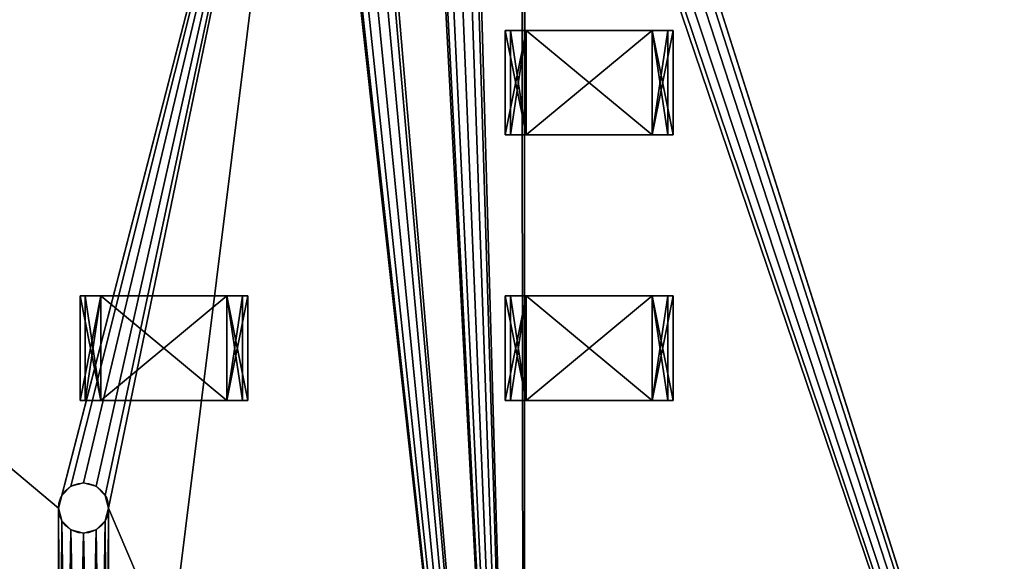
# Model space of a CAD drawing. Extents: x 0 to 185, y 0 to 44.
# Tile 16 of 23: x 161.48 to 173.24, y 23.49 to 29.96. Entities that reach past the tile are written whole.
import ezdxf

# ---------------------------------------------------------------- set-up
doc = ezdxf.new("R2010")
doc.units = 0
doc.header["$MEASUREMENT"] = 0
doc.layers.get('0').update_dxf_attribs({"color": 13, "linetype": 'CONTINUOUS'})

# ---------------------------------------------------------------- blocks, each defined once
blk = doc.blocks.new('R0805')
for p, q in [((-1.00192, 0.624, 0.603), (-0.75144, 0.624, 0.603)), ((-0.75144, 0.624), (-1.00192, 0.624)), ((-1.00192, 0.624), (-1.00192, 0.624, 0.603)), ((-1.00192, -0.624, 0.603), (-1.00192, 0.624, 0.603)), ((-1.00192, -0.624), (-1.00192, 0.624)), ((-0.75144, 0.624, 0.067), (-0.9393, 0.624, 0.067)), ((-0.9393, 0.624, 0.067), (-0.9393, 0.624, 0.536)), ((-0.9393, 0.624, 0.536), (-0.75144, 0.624, 0.536)), ((-0.9393, -0.624, 0.067), (-0.9393, 0.624, 0.067)), ((-0.75144, 0.624, 0.603), (0.75144, 0.624, 0.603)), ((0.75144, 0.624), (-0.75144, 0.624)), ((-0.75144, 0.624), (-0.75144, 0.624, 0.067)), ((-0.75144, 0.624, 0.536), (-0.75144, 0.624, 0.603)), ((-0.75144, -0.624, 0.603), (-0.75144, 0.624, 0.603)), ((-0.75144, -0.624), (-0.75144, 0.624)), ((-0.75144, -0.624, 0.067), (-0.75144, 0.624, 0.067)), ((-0.75144, -0.624, 0.536), (-0.75144, 0.624, 0.536)), ((0.75144, 0.624, 0.536), (0.9393, 0.624, 0.536)), ((0.9393, 0.624, 0.067), (0.75144, 0.624, 0.067)), ((0.75144, -0.624, 0.536), (0.75144, 0.624, 0.536)), ((0.75144, -0.624, 0.067), (0.75144, 0.624, 0.067)), ((0.75144, -0.624), (0.75144, 0.624)), ((1.00192, 0.624), (0.75144, 0.624)), ((0.75144, 0.624, 0.067), (0.75144, 0.624)), ((0.75144, 0.624, 0.603), (0.75144, 0.624, 0.536)), ((0.75144, 0.624, 0.603), (1.00192, 0.624, 0.603)), ((0.75144, -0.624, 0.603), (0.75144, 0.624, 0.603)), ((0.9393, 0.624, 0.536), (0.9393, 0.624, 0.067)), ((0.9393, -0.624, 0.067), (0.9393, 0.624, 0.067)), ((0.9393, -0.624, 0.536), (0.9393, 0.624, 0.536)), ((1.00192, 0.624, 0.603), (1.00192, 0.624)), ((1.00192, -0.624), (1.00192, 0.624)), ((1.00192, -0.624, 0.603), (1.00192, 0.624, 0.603)), ((-1.00192, -0.624), (-1.00192, -0.624, 0.603)), ((-1.00192, -0.624, 0.603), (-0.75144, -0.624, 0.603)), ((-0.75144, -0.624), (-1.00192, -0.624)), ((-0.9393, -0.624, 0.536), (-0.75144, -0.624, 0.536)), ((-0.9393, -0.624, 0.067), (-0.9393, -0.624, 0.536)), ((-0.75144, -0.624, 0.067), (-0.9393, -0.624, 0.067)), ((-0.75144, -0.624, 0.603), (0.75144, -0.624, 0.603)), ((0.75144, -0.624), (-0.75144, -0.624)), ((-0.75144, -0.624, 0.536), (-0.75144, -0.624, 0.603)), ((-0.75144, -0.624), (-0.75144, -0.624, 0.067)), ((1.00192, -0.624), (0.75144, -0.624)), ((0.75144, -0.624, 0.603), (1.00192, -0.624, 0.603)), ((0.75144, -0.624, 0.067), (0.75144, -0.624)), ((0.9393, -0.624, 0.067), (0.75144, -0.624, 0.067)), ((0.75144, -0.624, 0.536), (0.9393, -0.624, 0.536)), ((0.75144, -0.624, 0.603), (0.75144, -0.624, 0.536)), ((0.9393, -0.624, 0.536), (0.9393, -0.624, 0.067)), ((1.00192, -0.624, 0.603), (1.00192, -0.624))]:
    blk.add_line(p, q)
at = {"color": 9}
blk.add_line((-0.9393, -0.624, 0.536), (-0.9393, 0.624, 0.536), dxfattribs=at)
mesh = blk.add_polyface(dxfattribs=at)
corners = [(-1.00192, 0.624), (-0.9393, 0.624, 0.067), (-0.75144, 0.624), (-1.00192, 0.624, 0.603), (-0.9393, 0.624, 0.536), (-0.75144, 0.624, 0.536), (-0.75144, 0.624, 0.603), (-0.75144, 0.624, 0.067)]
mesh.append_faces([[corners[k] for k in face] for face in [(5, 3, 6)]], dxfattribs={"vtx0": -1, "color": 9})
mesh.append_faces([[corners[k] for k in face] for face in [(0, 1, 2), (1, 3, 4), (4, 3, 5)]], dxfattribs={"vtx0": -1, "vtx1": -1, "color": 9})
mesh.append_faces([[corners[k] for k in face] for face in [(1, 0, 3)]], dxfattribs={"vtx0": -1, "vtx2": -1, "color": 9})
mesh.append_faces([[corners[k] for k in face] for face in [(7, 2, 1)]], dxfattribs={"vtx1": -1, "color": 9})
mesh = blk.add_polyface(dxfattribs=at)
corners = [(-0.75144, -0.624, 0.603), (-1.00192, 0.624, 0.603), (-1.00192, -0.624, 0.603), (-0.75144, 0.624, 0.603)]
mesh.append_faces([[corners[k] for k in face] for face in [(0, 1, 2), (1, 0, 3)]], dxfattribs={"vtx0": -1, "color": 9})
mesh = blk.add_polyface(dxfattribs=at)
corners = [(-0.75144, 0.624), (-1.00192, -0.624), (-1.00192, 0.624), (-0.75144, -0.624)]
mesh.append_faces([[corners[k] for k in face] for face in [(0, 1, 2), (1, 0, 3)]], dxfattribs={"vtx0": -1, "color": 9})
at = {"color": 254}
mesh = blk.add_polyface(dxfattribs=at)
corners = [(-1.00192, 0.624, 0.603), (-1.00192, -0.624), (-1.00192, -0.624, 0.603), (-1.00192, 0.624)]
mesh.append_faces([[corners[k] for k in face] for face in [(0, 1, 2), (1, 0, 3)]], dxfattribs={"vtx0": -1, "color": 254})
at = {"color": 7}
mesh = blk.add_polyface(dxfattribs=at)
corners = [(-0.75144, 0.624, 0.603), (0.75144, 0.624, 0.536), (-0.75144, 0.624, 0.536), (0.75144, 0.624, 0.603), (-0.9393, 0.624, 0.536), (-0.75144, 0.624, 0.067), (-0.9393, 0.624, 0.067), (0.75144, 0.624, 0.067), (0.9393, 0.624, 0.067), (0.9393, 0.624, 0.536), (0.75144, 0.624), (-0.75144, 0.624)]
mesh.append_faces([[corners[k] for k in face] for face in [(1, 0, 3), (4, 5, 6), (5, 10, 11)]], dxfattribs={"vtx0": -1, "color": 7})
mesh.append_faces([[corners[k] for k in face] for face in [(0, 1, 2), (7, 4, 8), (8, 4, 9), (9, 2, 1), (10, 5, 7)]], dxfattribs={"vtx0": -1, "vtx1": -1, "color": 7})
mesh.append_faces([[corners[k] for k in face] for face in [(5, 4, 7)]], dxfattribs={"vtx0": -1, "vtx1": -1, "vtx2": -1, "color": 7})
mesh.append_faces([[corners[k] for k in face] for face in [(9, 4, 2)]], dxfattribs={"vtx0": -1, "vtx2": -1, "color": 7})
mesh = blk.add_polyface()
corners = [(-0.75144, 0.624, 0.536), (-0.9393, -0.624, 0.536), (-0.9393, 0.624, 0.536), (-0.75144, -0.624, 0.536)]
mesh.append_faces([[corners[k] for k in face] for face in [(0, 1, 2), (1, 0, 3)]], dxfattribs={"vtx0": -1})
mesh = blk.add_polyface()
corners = [(-0.9393, 0.624, 0.067), (-0.9393, -0.624, 0.536), (-0.9393, -0.624, 0.067), (-0.9393, 0.624, 0.536)]
mesh.append_faces([[corners[k] for k in face] for face in [(0, 1, 2), (1, 0, 3)]], dxfattribs={"vtx0": -1})
mesh = blk.add_polyface()
corners = [(-0.75144, -0.624, 0.067), (-0.9393, 0.624, 0.067), (-0.9393, -0.624, 0.067), (-0.75144, 0.624, 0.067)]
mesh.append_faces([[corners[k] for k in face] for face in [(0, 1, 2), (1, 0, 3)]], dxfattribs={"vtx0": -1})
at = {"color": 250}
mesh = blk.add_polyface(dxfattribs=at)
corners = [(0.75144, -0.624, 0.603), (-0.75144, 0.624, 0.603), (-0.75144, -0.624, 0.603), (0.75144, 0.624, 0.603)]
mesh.append_faces([[corners[k] for k in face] for face in [(0, 1, 2), (1, 0, 3)]], dxfattribs={"vtx0": -1, "color": 250})
at = {"color": 7}
mesh = blk.add_polyface(dxfattribs=at)
corners = [(0.75144, 0.624), (-0.75144, -0.624), (-0.75144, 0.624), (0.75144, -0.624)]
mesh.append_faces([[corners[k] for k in face] for face in [(0, 1, 2), (1, 0, 3)]], dxfattribs={"vtx0": -1, "color": 7})
mesh = blk.add_polyface()
corners = [(-0.75144, 0.624, 0.536), (-0.75144, -0.624, 0.603), (-0.75144, -0.624, 0.536), (-0.75144, 0.624, 0.603)]
mesh.append_faces([[corners[k] for k in face] for face in [(0, 1, 2), (1, 0, 3)]], dxfattribs={"vtx0": -1})
mesh = blk.add_polyface()
corners = [(-0.75144, 0.624), (-0.75144, -0.624, 0.067), (-0.75144, -0.624), (-0.75144, 0.624, 0.067)]
mesh.append_faces([[corners[k] for k in face] for face in [(0, 1, 2), (1, 0, 3)]], dxfattribs={"vtx0": -1})
mesh = blk.add_polyface()
corners = [(0.75144, 0.624, 0.536), (0.75144, -0.624, 0.603), (0.75144, -0.624, 0.536), (0.75144, 0.624, 0.603)]
mesh.append_faces([[corners[k] for k in face] for face in [(0, 1, 2), (1, 0, 3)]], dxfattribs={"vtx0": -1})
at = {"color": 9}
mesh = blk.add_polyface(dxfattribs=at)
corners = [(0.75144, 0.624, 0.603), (0.9393, 0.624, 0.536), (0.75144, 0.624, 0.536), (0.75144, 0.624, 0.067), (1.00192, 0.624), (0.75144, 0.624), (0.9393, 0.624, 0.067), (1.00192, 0.624, 0.603)]
mesh.append_faces([[corners[k] for k in face] for face in [(0, 1, 2), (3, 4, 5)]], dxfattribs={"vtx0": -1, "color": 9})
mesh.append_faces([[corners[k] for k in face] for face in [(4, 6, 7), (7, 1, 0)]], dxfattribs={"vtx0": -1, "vtx1": -1, "color": 9})
mesh.append_faces([[corners[k] for k in face] for face in [(4, 3, 6), (7, 6, 1)]], dxfattribs={"vtx0": -1, "vtx2": -1, "color": 9})
mesh = blk.add_polyface(dxfattribs=at)
corners = [(1.00192, 0.624), (0.75144, -0.624), (0.75144, 0.624), (1.00192, -0.624)]
mesh.append_faces([[corners[k] for k in face] for face in [(0, 1, 2), (1, 0, 3)]], dxfattribs={"vtx0": -1, "color": 9})
mesh = blk.add_polyface()
corners = [(0.75144, 0.624, 0.067), (0.75144, -0.624), (0.75144, -0.624, 0.067), (0.75144, 0.624)]
mesh.append_faces([[corners[k] for k in face] for face in [(0, 1, 2), (1, 0, 3)]], dxfattribs={"vtx0": -1})
mesh = blk.add_polyface()
corners = [(0.9393, -0.624, 0.067), (0.75144, 0.624, 0.067), (0.75144, -0.624, 0.067), (0.9393, 0.624, 0.067)]
mesh.append_faces([[corners[k] for k in face] for face in [(0, 1, 2), (1, 0, 3)]], dxfattribs={"vtx0": -1})
mesh = blk.add_polyface()
corners = [(0.9393, 0.624, 0.536), (0.75144, -0.624, 0.536), (0.75144, 0.624, 0.536), (0.9393, -0.624, 0.536)]
mesh.append_faces([[corners[k] for k in face] for face in [(0, 1, 2), (1, 0, 3)]], dxfattribs={"vtx0": -1})
mesh = blk.add_polyface(dxfattribs=at)
corners = [(1.00192, -0.624, 0.603), (0.75144, 0.624, 0.603), (0.75144, -0.624, 0.603), (1.00192, 0.624, 0.603)]
mesh.append_faces([[corners[k] for k in face] for face in [(0, 1, 2), (1, 0, 3)]], dxfattribs={"vtx0": -1, "color": 9})
mesh = blk.add_polyface()
corners = [(0.9393, 0.624, 0.536), (0.9393, -0.624, 0.067), (0.9393, -0.624, 0.536), (0.9393, 0.624, 0.067)]
mesh.append_faces([[corners[k] for k in face] for face in [(0, 1, 2), (1, 0, 3)]], dxfattribs={"vtx0": -1})
mesh = blk.add_polyface(dxfattribs=at)
corners = [(1.00192, 0.624), (1.00192, -0.624, 0.603), (1.00192, -0.624), (1.00192, 0.624, 0.603)]
mesh.append_faces([[corners[k] for k in face] for face in [(0, 1, 2), (1, 0, 3)]], dxfattribs={"vtx0": -1, "color": 9})
mesh = blk.add_polyface(dxfattribs=at)
corners = [(-0.75144, -0.624, 0.603), (-0.9393, -0.624, 0.536), (-0.75144, -0.624, 0.536), (-0.75144, -0.624, 0.067), (-1.00192, -0.624), (-0.75144, -0.624), (-0.9393, -0.624, 0.067), (-1.00192, -0.624, 0.603)]
mesh.append_faces([[corners[k] for k in face] for face in [(0, 1, 2), (3, 4, 5)]], dxfattribs={"vtx0": -1, "color": 9})
mesh.append_faces([[corners[k] for k in face] for face in [(4, 6, 7), (7, 1, 0)]], dxfattribs={"vtx0": -1, "vtx1": -1, "color": 9})
mesh.append_faces([[corners[k] for k in face] for face in [(4, 3, 6), (7, 6, 1)]], dxfattribs={"vtx0": -1, "vtx2": -1, "color": 9})
at = {"color": 7}
mesh = blk.add_polyface(dxfattribs=at)
corners = [(0.9393, -0.624, 0.536), (0.75144, -0.624, 0.067), (0.9393, -0.624, 0.067), (0.75144, -0.624, 0.603), (-0.75144, -0.624, 0.536), (0.75144, -0.624, 0.536), (-0.75144, -0.624, 0.603), (-0.75144, -0.624), (0.75144, -0.624), (-0.75144, -0.624, 0.067), (-0.9393, -0.624, 0.067), (-0.9393, -0.624, 0.536)]
mesh.append_faces([[corners[k] for k in face] for face in [(0, 1, 2), (4, 3, 6), (1, 7, 8)]], dxfattribs={"vtx0": -1, "color": 7})
mesh.append_faces([[corners[k] for k in face] for face in [(3, 4, 5), (7, 1, 9), (9, 1, 10), (10, 1, 11), (11, 5, 4)]], dxfattribs={"vtx0": -1, "vtx1": -1, "color": 7})
mesh.append_faces([[corners[k] for k in face] for face in [(11, 1, 0)]], dxfattribs={"vtx0": -1, "vtx1": -1, "vtx2": -1, "color": 7})
mesh.append_faces([[corners[k] for k in face] for face in [(11, 0, 5)]], dxfattribs={"vtx0": -1, "vtx2": -1, "color": 7})
at = {"color": 9}
mesh = blk.add_polyface(dxfattribs=at)
corners = [(1.00192, -0.624), (0.9393, -0.624, 0.067), (0.75144, -0.624), (1.00192, -0.624, 0.603), (0.9393, -0.624, 0.536), (0.75144, -0.624, 0.536), (0.75144, -0.624, 0.603), (0.75144, -0.624, 0.067)]
mesh.append_faces([[corners[k] for k in face] for face in [(5, 3, 6)]], dxfattribs={"vtx0": -1, "color": 9})
mesh.append_faces([[corners[k] for k in face] for face in [(0, 1, 2), (1, 3, 4), (4, 3, 5)]], dxfattribs={"vtx0": -1, "vtx1": -1, "color": 9})
mesh.append_faces([[corners[k] for k in face] for face in [(1, 0, 3)]], dxfattribs={"vtx0": -1, "vtx2": -1, "color": 9})
mesh.append_faces([[corners[k] for k in face] for face in [(7, 2, 1)]], dxfattribs={"vtx1": -1, "color": 9})

msp = doc.modelspace()

# ---------------------------------------------------------------- linework, layer by layer
for p, q in [((162.09, 24.39, 0.8), (162.09, 24.39, -0.8)), ((162.24, 24.43, 0.8), (162.24, 24.43, -0.8)), ((162.39, 24.39, 0.8), (162.39, 24.39, -0.8)), ((161.98, 24.28, 0.8), (161.98, 24.28, -0.8)), ((162.5, 24.28, 0.8), (162.5, 24.28, -0.8)), ((161.94, 24.13, 0.8), (161.94, 24.13, -0.8)), ((162.54, 24.13, 0.8), (162.54, 24.13, -0.8)), ((161.98, 23.98, 0.8), (161.98, 23.98, -0.8)), ((162.5, 23.98, 0.8), (162.5, 23.98, -0.8)), ((162.09, 23.87, 0.8), (162.09, 23.87, -0.8)), ((162.24, 23.83, 0.8), (162.24, 23.83, -0.8)), ((162.39, 23.87, 0.8), (162.39, 23.87, -0.8))]:
    msp.add_line(p, q)
for centre in [(162.24, 24.13, 0.8), (162.24, 24.13, -0.8)]:
    msp.add_circle(centre, 0.3)

# ---------------------------------------------------------------- block references
for p in [(168.28, 29.21, 0.8), (163.2, 26.04, 0.8), (168.28, 26.04, 0.8)]:
    msp.add_blockref('R0805', p)

# ---------------------------------------------------------------- meshes
at = {"color": 7}
mesh = msp.add_polyface(dxfattribs=at)
corners = [(0, 43.5, 0.8), (7.5, 37.27, 0.8), (185, 43.5, 0.8), (7.65, 37.23, 0.8), (7.76, 37.12, 0.8), (7.8, 36.97, 0.8), (18.5, 37.27, 0.8), (18.65, 37.23, 0.8), (18.76, 37.12, 0.8), (18.8, 36.97, 0.8), (19.77, 36, 0.8), (19.92, 35.96, 0.8), (20.03, 35.85, 0.8), (20.07, 35.7, 0.8), (32.5, 32.35, 0.8), (31.575, 32.102, 0.8), (30.898, 31.425, 0.8), (30.65, 30.5, 0.8), (33.425, 32.102, 0.8), (11.65, 22.98, 0.8), (0, 12.5, 0.8), (167.5, 12.5, 0.8), (11.8, 23.02, 0.8), (11.91, 23.13, 0.8), (11.95, 23.28, 0.8), (32.5, 28.65, 0.8), (31.575, 28.898, 0.8), (17.08, 35.44, 0.8), (17.23, 35.4, 0.8), (17.38, 35.44, 0.8), (17.49, 35.55, 0.8), (17.53, 35.7, 0.8), (19.62, 35.44, 0.8), (19.77, 35.4, 0.8), (19.92, 35.44, 0.8), (20.03, 35.55, 0.8), (30.898, 29.575, 0.8), (33.425, 28.898, 0.8), (34.102, 29.575, 0.8), (34.35, 30.5, 0.8)]
mesh.append_faces([[corners[k] for k in face] for face in [(0, 1, 2), (14, 13, 15), (15, 13, 16), (16, 13, 17), (19, 21, 22), (22, 21, 23), (23, 21, 24), (27, 26, 28), (28, 26, 29), (29, 26, 30), (30, 26, 31), (32, 26, 33), (33, 26, 34), (34, 26, 35), (35, 26, 13), (25, 21, 37), (37, 21, 38), (38, 21, 39)]], dxfattribs={"vtx0": -1, "vtx1": -1, "color": 7})
mesh.append_faces([[corners[k] for k in face] for face in [(2, 5, 6), (2, 9, 10), (2, 13, 14), (24, 21, 25), (31, 26, 32)]], dxfattribs={"vtx0": -1, "vtx1": -1, "vtx2": -1, "color": 7})
mesh.append_faces([[corners[k] for k in face] for face in [(2, 1, 3), (2, 3, 4), (2, 4, 5), (2, 6, 7), (2, 7, 8), (2, 8, 9), (2, 10, 11), (2, 11, 12), (2, 12, 13), (2, 14, 18), (19, 20, 21), (24, 25, 26), (13, 26, 36), (13, 36, 17)]], dxfattribs={"vtx0": -1, "vtx2": -1, "color": 7})
mesh = msp.add_polyface(dxfattribs=at)
corners = [(7.5, 37.27, -0.8), (0, 43.5, -0.8), (185, 43.5, -0.8), (7.65, 37.23, -0.8), (7.76, 37.12, -0.8), (7.8, 36.97, -0.8), (18.5, 37.27, -0.8), (18.65, 37.23, -0.8), (18.76, 37.12, -0.8), (18.8, 36.97, -0.8), (19.77, 36, -0.8), (19.92, 35.96, -0.8), (20.03, 35.85, -0.8), (20.07, 35.7, -0.8), (32.5, 32.35, -0.8), (31.575, 32.102, -0.8), (30.898, 31.425, -0.8), (30.65, 30.5, -0.8), (33.425, 32.102, -0.8), (0, 12.5, -0.8), (11.65, 22.98, -0.8), (167.5, 12.5, -0.8), (11.8, 23.02, -0.8), (11.91, 23.13, -0.8), (11.95, 23.28, -0.8), (32.5, 28.65, -0.8), (31.575, 28.898, -0.8), (17.08, 35.44, -0.8), (17.23, 35.4, -0.8), (17.38, 35.44, -0.8), (17.49, 35.55, -0.8), (17.53, 35.7, -0.8), (19.62, 35.44, -0.8), (19.77, 35.4, -0.8), (19.92, 35.44, -0.8), (20.03, 35.55, -0.8), (30.898, 29.575, -0.8), (33.425, 28.898, -0.8), (34.102, 29.575, -0.8), (34.35, 30.5, -0.8)]
mesh.append_faces([[corners[k] for k in face] for face in [(0, 2, 3), (3, 2, 4), (4, 2, 5), (6, 2, 7), (7, 2, 8), (8, 2, 9), (10, 2, 11), (11, 2, 12), (12, 2, 13), (14, 2, 18), (19, 20, 21), (25, 24, 26), (26, 13, 36), (36, 13, 17)]], dxfattribs={"vtx0": -1, "vtx1": -1, "color": 7})
mesh.append_faces([[corners[k] for k in face] for face in [(5, 2, 6), (9, 2, 10), (13, 2, 14), (21, 24, 25), (26, 31, 32)]], dxfattribs={"vtx0": -1, "vtx1": -1, "vtx2": -1, "color": 7})
mesh.append_faces([[corners[k] for k in face] for face in [(0, 1, 2), (13, 14, 15), (13, 15, 16), (13, 16, 17), (21, 20, 22), (21, 22, 23), (21, 23, 24), (26, 27, 28), (26, 28, 29), (26, 29, 30), (26, 30, 31), (26, 32, 33), (26, 33, 34), (26, 34, 35), (26, 35, 13), (21, 25, 37), (21, 37, 38), (21, 38, 39)]], dxfattribs={"vtx0": -1, "vtx2": -1, "color": 7})
mesh = msp.add_polyface(dxfattribs=at)
corners = [(185, 43.5, 0.8), (33.425, 32.102, 0.8), (34.102, 31.425, 0.8), (34.35, 30.5, 0.8), (166.35, 37.23, 0.8), (151.575, 32.102, 0.8), (150.898, 31.425, 0.8), (150.65, 30.5, 0.8), (152.5, 32.35, 0.8), (153.425, 32.102, 0.8), (154.102, 31.425, 0.8), (154.35, 30.5, 0.8), (166.24, 37.12, 0.8), (164.97, 35.85, 0.8), (164.93, 35.7, 0.8), (161.94, 24.13, 0.8), (161.94, 16.51, 0.8), (161.98, 24.28, 0.8), (167.5, 12.5, 0.8), (162.09, 16.25, 0.8), (161.98, 16.36, 0.8), (150.898, 29.575, 0.8), (151.575, 28.898, 0.8), (152.5, 28.65, 0.8), (153.425, 28.898, 0.8), (154.102, 29.575, 0.8), (161.98, 16.66, 0.8), (161.98, 23.98, 0.8), (162.09, 16.77, 0.8), (162.09, 23.87, 0.8), (162.24, 16.81, 0.8), (162.24, 23.83, 0.8), (162.39, 16.77, 0.8), (162.39, 23.87, 0.8), (162.5, 16.66, 0.8), (162.5, 23.98, 0.8), (162.54, 16.51, 0.8), (162.54, 24.13, 0.8)]
mesh.append_faces([[corners[k] for k in face] for face in [(5, 3, 6), (6, 3, 7), (4, 11, 12), (13, 11, 14), (21, 20, 22), (22, 20, 23), (23, 20, 24), (24, 20, 25), (25, 20, 11), (26, 15, 16), (15, 26, 27), (27, 28, 29), (29, 30, 31), (31, 32, 33), (33, 34, 35), (35, 36, 37)]], dxfattribs={"vtx0": -1, "vtx1": -1, "color": 7})
mesh.append_faces([[corners[k] for k in face] for face in [(0, 3, 4), (4, 3, 5), (12, 11, 13), (14, 11, 15), (15, 11, 16), (3, 18, 19), (3, 20, 21)]], dxfattribs={"vtx0": -1, "vtx1": -1, "vtx2": -1, "color": 7})
mesh.append_faces([[corners[k] for k in face] for face in [(0, 1, 2), (0, 2, 3), (4, 5, 8), (4, 8, 9), (4, 9, 10), (4, 10, 11), (14, 15, 17), (3, 19, 20), (3, 21, 7), (11, 20, 16), (27, 26, 28), (29, 28, 30), (31, 30, 32), (33, 32, 34), (35, 34, 36)]], dxfattribs={"vtx0": -1, "vtx2": -1, "color": 7})
mesh = msp.add_polyface(dxfattribs=at)
corners = [(33.425, 32.102, -0.8), (185, 43.5, -0.8), (34.102, 31.425, -0.8), (34.35, 30.5, -0.8), (166.35, 37.23, -0.8), (151.575, 32.102, -0.8), (150.898, 31.425, -0.8), (150.65, 30.5, -0.8), (152.5, 32.35, -0.8), (153.425, 32.102, -0.8), (154.102, 31.425, -0.8), (154.35, 30.5, -0.8), (166.24, 37.12, -0.8), (164.97, 35.85, -0.8), (164.93, 35.7, -0.8), (161.94, 24.13, -0.8), (161.98, 24.28, -0.8), (167.5, 12.5, -0.8), (162.09, 16.25, -0.8), (161.98, 16.36, -0.8), (150.898, 29.575, -0.8), (151.575, 28.898, -0.8), (152.5, 28.65, -0.8), (153.425, 28.898, -0.8), (154.102, 29.575, -0.8), (161.94, 16.51, -0.8), (161.98, 23.98, -0.8), (161.98, 16.66, -0.8), (162.09, 23.87, -0.8), (162.09, 16.77, -0.8), (162.24, 23.83, -0.8), (162.24, 16.81, -0.8), (162.39, 23.87, -0.8), (162.39, 16.77, -0.8), (162.5, 23.98, -0.8), (162.5, 16.66, -0.8), (162.54, 24.13, -0.8), (162.54, 16.51, -0.8)]
mesh.append_faces([[corners[k] for k in face] for face in [(0, 1, 2), (2, 1, 3), (5, 4, 8), (8, 4, 9), (9, 4, 10), (10, 4, 11), (15, 14, 16), (18, 3, 19), (20, 3, 7), (19, 11, 25), (26, 25, 15), (25, 26, 27), (27, 28, 29), (29, 30, 31), (31, 32, 33), (33, 34, 35), (35, 36, 37)]], dxfattribs={"vtx0": -1, "vtx1": -1, "color": 7})
mesh.append_faces([[corners[k] for k in face] for face in [(3, 1, 4), (3, 4, 5), (11, 12, 13), (11, 14, 15), (17, 3, 18), (19, 3, 20), (25, 11, 15)]], dxfattribs={"vtx0": -1, "vtx1": -1, "vtx2": -1, "color": 7})
mesh.append_faces([[corners[k] for k in face] for face in [(3, 5, 6), (3, 6, 7), (11, 4, 12), (11, 13, 14), (19, 20, 21), (19, 21, 22), (19, 22, 23), (19, 23, 24), (19, 24, 11), (27, 26, 28), (29, 28, 30), (31, 30, 32), (33, 32, 34), (35, 34, 36)]], dxfattribs={"vtx0": -1, "vtx2": -1, "color": 7})
mesh = msp.add_polyface(dxfattribs=at)
corners = [(168.07, 35.7, 0.8), (176.93, 7.81, 0.8), (175.93, 35.7, 0.8), (164.93, 35.7, 0.8), (161.98, 24.28, 0.8), (162.09, 24.39, 0.8), (162.24, 24.43, 0.8), (162.39, 24.39, 0.8), (162.5, 24.28, 0.8), (162.54, 24.13, 0.8), (166.24, 37.12, 0.8), (164.97, 35.85, 0.8), (165.08, 35.96, 0.8), (165.23, 36, 0.8), (165.38, 35.96, 0.8), (165.49, 35.85, 0.8), (165.53, 35.7, 0.8), (166.2, 36.97, 0.8), (185, 43.5, 0.8), (166.35, 37.23, 0.8), (166.5, 37.27, 0.8), (166.65, 37.23, 0.8), (166.76, 37.12, 0.8), (166.8, 36.97, 0.8), (167.62, 35.96, 0.8), (167.51, 35.85, 0.8), (167.47, 35.7, 0.8), (167.77, 36, 0.8), (167.92, 35.96, 0.8), (175.97, 35.85, 0.8), (167.5, 12.5, 0.8), (164.97, 35.55, 0.8), (165.08, 35.44, 0.8), (165.23, 35.4, 0.8), (165.38, 35.44, 0.8), (165.49, 35.55, 0.8), (166.24, 36.82, 0.8), (166.35, 36.71, 0.8), (166.5, 36.67, 0.8), (166.65, 36.71, 0.8), (166.76, 36.82, 0.8), (167.51, 35.55, 0.8)]
mesh.append_faces([[corners[k] for k in face] for face in [(10, 16, 17), (24, 23, 25), (25, 23, 26), (29, 0, 2), (3, 30, 31), (31, 30, 32), (32, 30, 33), (33, 30, 34), (34, 30, 35), (35, 30, 16), (17, 30, 36), (36, 30, 37), (37, 30, 38), (38, 30, 39), (39, 30, 40), (40, 30, 23), (26, 30, 41)]], dxfattribs={"vtx0": -1, "vtx1": -1, "color": 7})
mesh.append_faces([[corners[k] for k in face] for face in [(0, 1, 2), (18, 23, 24), (16, 30, 17), (23, 30, 26)]], dxfattribs={"vtx0": -1, "vtx1": -1, "vtx2": -1, "color": 7})
mesh.append_faces([[corners[k] for k in face] for face in [(3, 4, 5), (3, 5, 6), (3, 6, 7), (3, 7, 8), (3, 8, 9), (10, 11, 12), (10, 12, 13), (10, 13, 14), (10, 14, 15), (10, 15, 16), (18, 19, 20), (18, 20, 21), (18, 21, 22), (18, 22, 23), (18, 24, 27), (18, 27, 28)]], dxfattribs={"vtx0": -1, "vtx2": -1, "color": 7})
mesh = msp.add_polyface(dxfattribs=at)
corners = [(161.98, 24.28, -0.8), (164.93, 35.7, -0.8), (162.09, 24.39, -0.8), (162.24, 24.43, -0.8), (162.39, 24.39, -0.8), (162.5, 24.28, -0.8), (162.54, 24.13, -0.8), (164.97, 35.85, -0.8), (166.24, 37.12, -0.8), (165.08, 35.96, -0.8), (165.23, 36, -0.8), (165.38, 35.96, -0.8), (165.49, 35.85, -0.8), (165.53, 35.7, -0.8), (166.2, 36.97, -0.8), (166.35, 37.23, -0.8), (185, 43.5, -0.8), (166.5, 37.27, -0.8), (166.65, 37.23, -0.8), (166.76, 37.12, -0.8), (166.8, 36.97, -0.8), (167.62, 35.96, -0.8), (167.51, 35.85, -0.8), (167.47, 35.7, -0.8), (167.77, 36, -0.8), (167.92, 35.96, -0.8), (168.07, 35.7, -0.8), (175.97, 35.85, -0.8), (175.93, 35.7, -0.8), (167.5, 12.5, -0.8), (164.97, 35.55, -0.8), (165.08, 35.44, -0.8), (165.23, 35.4, -0.8), (165.38, 35.44, -0.8), (165.49, 35.55, -0.8), (166.24, 36.82, -0.8), (166.35, 36.71, -0.8), (166.5, 36.67, -0.8), (166.65, 36.71, -0.8), (166.76, 36.82, -0.8), (167.51, 35.55, -0.8), (176.93, 7.81, -0.8)]
mesh.append_faces([[corners[k] for k in face] for face in [(0, 1, 2), (2, 1, 3), (3, 1, 4), (4, 1, 5), (5, 1, 6), (7, 8, 9), (9, 8, 10), (10, 8, 11), (11, 8, 12), (12, 8, 13), (15, 16, 17), (17, 16, 18), (18, 16, 19), (19, 16, 20), (21, 16, 24), (24, 16, 25)]], dxfattribs={"vtx0": -1, "vtx1": -1, "color": 7})
mesh.append_faces([[corners[k] for k in face] for face in [(20, 16, 21), (29, 13, 14), (29, 20, 23), (41, 26, 28)]], dxfattribs={"vtx0": -1, "vtx1": -1, "vtx2": -1, "color": 7})
mesh.append_faces([[corners[k] for k in face] for face in [(13, 8, 14), (20, 21, 22), (20, 22, 23), (26, 27, 28), (29, 1, 30), (29, 30, 31), (29, 31, 32), (29, 32, 33), (29, 33, 34), (29, 34, 13), (29, 14, 35), (29, 35, 36), (29, 36, 37), (29, 37, 38), (29, 38, 39), (29, 39, 20), (29, 23, 40)]], dxfattribs={"vtx0": -1, "vtx2": -1, "color": 7})
mesh = msp.add_polyface(dxfattribs=at)
corners = [(167.5, 12.5, 0.8), (176.97, 7.66, 0.8), (167.51, 35.55, 0.8), (167.62, 35.44, 0.8), (167.77, 35.4, 0.8), (167.92, 35.44, 0.8), (168.03, 35.55, 0.8), (168.07, 35.7, 0.8), (176.93, 7.81, 0.8), (175.93, 35.7, 0.8), (175.97, 35.55, 0.8), (176.08, 35.44, 0.8), (176.23, 35.4, 0.8), (176.38, 35.44, 0.8), (176.49, 35.55, 0.8), (176.53, 35.7, 0.8), (177.53, 7.81, 0.8), (178.2, 6.54, 0.8), (177.65, 36.71, 0.8), (178.8, 6.54, 0.8), (179.47, 7.81, 0.8), (178.92, 35.44, 0.8), (179.03, 35.55, 0.8), (182.19, 22.71, 0.8), (185, 0, 0.8), (182.23, 22.86, 0.8), (177.2, 36.97, 0.8), (176.97, 7.96, 0.8), (177.08, 8.07, 0.8), (178.47, 35.7, 0.8), (178.24, 6.69, 0.8), (178.35, 6.8, 0.8), (181.63, 22.86, 0.8), (179.07, 35.7, 0.8), (185, 43.5, 0.8), (178.5, 6.84, 0.8), (178.51, 35.55, 0.8), (178.65, 6.8, 0.8), (178.62, 35.44, 0.8), (178.77, 35.4, 0.8), (178.76, 6.69, 0.8), (177.23, 8.11, 0.8), (177.24, 36.82, 0.8), (177.38, 8.07, 0.8), (177.5, 36.67, 0.8), (177.49, 7.96, 0.8), (162.54, 16.51, 0.8), (162.54, 24.13, 0.8), (164.93, 35.7, 0.8)]
mesh.append_faces([[corners[k] for k in face] for face in [(2, 1, 3), (3, 1, 4), (4, 1, 5), (5, 1, 6), (6, 1, 7), (9, 8, 10), (10, 8, 11), (11, 8, 12), (12, 8, 13), (13, 8, 14), (14, 8, 15), (21, 20, 22), (23, 24, 25), (34, 25, 24), (35, 29, 31), (29, 35, 36), (36, 37, 38), (38, 37, 39), (39, 19, 21), (41, 26, 28)]], dxfattribs={"vtx0": -1, "vtx1": -1, "color": 7})
mesh.append_faces([[corners[k] for k in face] for face in [(0, 1, 2), (16, 17, 18), (19, 20, 21), (32, 33, 20), (46, 0, 47), (47, 0, 48)]], dxfattribs={"vtx0": -1, "vtx1": -1, "vtx2": -1, "color": 7})
mesh.append_faces([[corners[k] for k in face] for face in [(7, 1, 8), (26, 8, 27), (26, 27, 28), (29, 17, 30), (29, 30, 31), (36, 35, 37), (39, 37, 40), (39, 40, 19), (42, 41, 43), (44, 43, 45), (44, 45, 16)]], dxfattribs={"vtx0": -1, "vtx2": -1, "color": 7})
mesh = msp.add_polyface(dxfattribs=at)
corners = [(178.47, 35.7, -0.8), (178.5, 6.84, -0.8), (178.35, 6.8, -0.8), (178.51, 35.55, -0.8), (178.65, 6.8, -0.8), (178.62, 35.44, -0.8), (178.77, 35.4, -0.8), (178.76, 6.69, -0.8), (178.8, 6.54, -0.8), (178.92, 35.44, -0.8), (162.54, 24.13, -0.8), (164.93, 35.7, -0.8), (162.54, 16.51, -0.8), (176.93, 7.81, -0.8), (177.2, 36.97, -0.8), (176.97, 7.96, -0.8), (177.08, 8.07, -0.8), (178.2, 6.54, -0.8), (178.24, 6.69, -0.8), (179.07, 35.7, -0.8), (181.63, 22.86, -0.8), (179.47, 7.81, -0.8), (167.5, 12.5, -0.8), (167.51, 35.55, -0.8), (167.5, 0, -0.8), (176.97, 7.66, -0.8), (167.62, 35.44, -0.8), (167.77, 35.4, -0.8), (167.92, 35.44, -0.8), (168.03, 35.55, -0.8), (168.07, 35.7, -0.8), (175.93, 35.7, -0.8), (175.97, 35.55, -0.8), (176.08, 35.44, -0.8), (176.23, 35.4, -0.8), (176.38, 35.44, -0.8), (176.49, 35.55, -0.8), (176.53, 35.7, -0.8), (177.53, 7.81, -0.8), (177.65, 36.71, -0.8), (179.03, 35.55, -0.8), (185, 0, -0.8), (182.19, 22.71, -0.8), (182.23, 22.86, -0.8), (185, 43.5, -0.8), (177.23, 8.11, -0.8), (177.24, 36.82, -0.8), (177.38, 8.07, -0.8), (177.5, 36.67, -0.8), (177.49, 7.96, -0.8)]
mesh.append_faces([[corners[k] for k in face] for face in [(1, 3, 4), (4, 6, 7), (7, 6, 8), (13, 14, 15), (15, 14, 16), (17, 0, 18), (18, 0, 2), (22, 23, 24), (25, 30, 13), (41, 43, 44), (45, 46, 47), (47, 48, 49), (49, 48, 38)]], dxfattribs={"vtx0": -1, "vtx1": -1, "color": 7})
mesh.append_faces([[corners[k] for k in face] for face in [(10, 11, 12), (19, 20, 21), (22, 12, 11), (17, 38, 39), (21, 8, 9)]], dxfattribs={"vtx0": -1, "vtx1": -1, "vtx2": -1, "color": 7})
mesh.append_faces([[corners[k] for k in face] for face in [(0, 1, 2), (1, 0, 3), (4, 3, 5), (4, 5, 6), (8, 6, 9), (25, 23, 26), (25, 26, 27), (25, 27, 28), (25, 28, 29), (25, 29, 30), (13, 31, 32), (13, 32, 33), (13, 33, 34), (13, 34, 35), (13, 35, 36), (13, 36, 37), (21, 9, 40), (41, 42, 43), (14, 45, 16)]], dxfattribs={"vtx0": -1, "vtx2": -1, "color": 7})
mesh = msp.add_polyface(dxfattribs=at)
corners = [(177.65, 36.71, 0.8), (178.2, 6.54, 0.8), (177.76, 36.82, 0.8), (177.8, 36.97, 0.8), (179.03, 35.55, 0.8), (179.47, 7.81, 0.8), (179.07, 35.7, 0.8), (185, 43.5, 0.8), (167.92, 35.96, 0.8), (168.03, 35.85, 0.8), (168.07, 35.7, 0.8), (177.35, 37.23, 0.8), (177.24, 37.12, 0.8), (175.97, 35.85, 0.8), (176.08, 35.96, 0.8), (176.23, 36, 0.8), (176.38, 35.96, 0.8), (176.49, 35.85, 0.8), (176.53, 35.7, 0.8), (177.2, 36.97, 0.8), (176.93, 7.81, 0.8), (177.5, 37.27, 0.8), (177.65, 37.23, 0.8), (177.76, 37.12, 0.8), (178.51, 35.85, 0.8), (178.47, 35.7, 0.8), (178.62, 35.96, 0.8), (178.77, 36, 0.8), (178.92, 35.96, 0.8), (179.03, 35.85, 0.8), (181.63, 22.86, 0.8), (181.67, 23.01, 0.8), (181.78, 23.12, 0.8), (181.93, 23.16, 0.8), (182.08, 23.12, 0.8), (182.19, 23.01, 0.8), (182.23, 22.86, 0.8), (177.23, 8.11, 0.8), (177.24, 36.82, 0.8), (177.38, 8.07, 0.8), (177.35, 36.71, 0.8), (177.5, 36.67, 0.8), (177.53, 7.81, 0.8)]
mesh.append_faces([[corners[k] for k in face] for face in [(0, 1, 2), (2, 1, 3), (4, 5, 6), (11, 10, 12), (12, 18, 19), (24, 3, 25), (19, 37, 38), (38, 39, 40), (40, 39, 41), (41, 42, 0)]], dxfattribs={"vtx0": -1, "vtx1": -1, "color": 7})
mesh.append_faces([[corners[k] for k in face] for face in [(7, 10, 11), (12, 10, 13), (19, 18, 20), (7, 3, 24), (25, 3, 1), (7, 6, 30)]], dxfattribs={"vtx0": -1, "vtx1": -1, "vtx2": -1, "color": 7})
mesh.append_faces([[corners[k] for k in face] for face in [(7, 8, 9), (7, 9, 10), (12, 13, 14), (12, 14, 15), (12, 15, 16), (12, 16, 17), (12, 17, 18), (7, 11, 21), (7, 21, 22), (7, 22, 23), (7, 23, 3), (7, 24, 26), (7, 26, 27), (7, 27, 28), (7, 28, 29), (7, 29, 6), (7, 30, 31), (7, 31, 32), (7, 32, 33), (7, 33, 34), (7, 34, 35), (7, 35, 36)]], dxfattribs={"vtx0": -1, "vtx2": -1, "color": 7})
mesh = msp.add_polyface(dxfattribs=at)
corners = [(167.92, 35.96, -0.8), (185, 43.5, -0.8), (168.03, 35.85, -0.8), (168.07, 35.7, -0.8), (177.35, 37.23, -0.8), (177.24, 37.12, -0.8), (175.97, 35.85, -0.8), (176.08, 35.96, -0.8), (176.23, 36, -0.8), (176.38, 35.96, -0.8), (176.49, 35.85, -0.8), (176.53, 35.7, -0.8), (177.2, 36.97, -0.8), (176.93, 7.81, -0.8), (177.5, 37.27, -0.8), (177.65, 37.23, -0.8), (177.76, 37.12, -0.8), (177.8, 36.97, -0.8), (178.51, 35.85, -0.8), (178.47, 35.7, -0.8), (178.2, 6.54, -0.8), (178.62, 35.96, -0.8), (178.77, 36, -0.8), (178.92, 35.96, -0.8), (179.03, 35.85, -0.8), (179.07, 35.7, -0.8), (181.63, 22.86, -0.8), (181.67, 23.01, -0.8), (181.78, 23.12, -0.8), (181.93, 23.16, -0.8), (182.08, 23.12, -0.8), (182.19, 23.01, -0.8), (182.23, 22.86, -0.8), (177.65, 36.71, -0.8), (177.76, 36.82, -0.8), (179.47, 7.81, -0.8), (179.03, 35.55, -0.8), (177.23, 8.11, -0.8), (177.24, 36.82, -0.8), (177.38, 8.07, -0.8), (177.35, 36.71, -0.8), (177.5, 36.67, -0.8), (177.53, 7.81, -0.8)]
mesh.append_faces([[corners[k] for k in face] for face in [(0, 1, 2), (2, 1, 3), (6, 5, 7), (7, 5, 8), (8, 5, 9), (9, 5, 10), (10, 5, 11), (4, 1, 14), (14, 1, 15), (15, 1, 16), (16, 1, 17), (18, 1, 21), (21, 1, 22), (22, 1, 23), (23, 1, 24), (24, 1, 25), (26, 1, 27), (27, 1, 28), (28, 1, 29), (29, 1, 30), (30, 1, 31), (31, 1, 32)]], dxfattribs={"vtx0": -1, "vtx1": -1, "color": 7})
mesh.append_faces([[corners[k] for k in face] for face in [(3, 1, 4), (3, 5, 6), (11, 12, 13), (17, 1, 18), (17, 19, 20), (25, 1, 26)]], dxfattribs={"vtx0": -1, "vtx1": -1, "vtx2": -1, "color": 7})
mesh.append_faces([[corners[k] for k in face] for face in [(3, 4, 5), (11, 5, 12), (17, 18, 19), (20, 33, 34), (20, 34, 17), (35, 36, 25), (37, 12, 38), (39, 38, 40), (39, 40, 41), (42, 41, 33)]], dxfattribs={"vtx0": -1, "vtx2": -1, "color": 7})
mesh = msp.add_polyface(dxfattribs=at)
corners = [(179.47, 7.81, -0.8), (181.63, 22.86, -0.8), (179.51, 7.96, -0.8), (179.62, 8.07, -0.8), (179.77, 8.11, -0.8), (179.92, 8.07, -0.8), (180.03, 7.96, -0.8), (180.07, 7.81, -0.8), (167.5, 12.5, -0.8), (162.09, 16.25, -0.8), (162.24, 16.21, -0.8), (162.39, 16.25, -0.8), (162.5, 16.36, -0.8), (162.54, 16.51, -0.8), (167.5, 0, -0.8), (167.51, 35.55, -0.8), (176.97, 7.66, -0.8), (178.24, 6.39, -0.8), (178.35, 6.28, -0.8), (185, 0, -0.8), (177.08, 7.55, -0.8), (177.23, 7.51, -0.8), (177.38, 7.55, -0.8), (177.49, 7.66, -0.8), (177.53, 7.81, -0.8), (178.2, 6.54, -0.8), (178.5, 6.24, -0.8), (178.65, 6.28, -0.8), (178.76, 6.39, -0.8), (178.8, 6.54, -0.8), (179.51, 7.66, -0.8), (179.62, 7.55, -0.8), (179.77, 7.51, -0.8), (179.92, 7.55, -0.8), (180.03, 7.66, -0.8), (181.67, 22.71, -0.8), (181.78, 22.6, -0.8), (181.93, 22.56, -0.8), (182.08, 22.6, -0.8), (182.19, 22.71, -0.8)]
mesh.append_faces([[corners[k] for k in face] for face in [(0, 1, 2), (2, 1, 3), (3, 1, 4), (4, 1, 5), (5, 1, 6), (6, 1, 7), (14, 18, 19), (17, 24, 25), (30, 29, 0)]], dxfattribs={"vtx0": -1, "vtx1": -1, "color": 7})
mesh.append_faces([[corners[k] for k in face] for face in [(14, 15, 16), (14, 16, 17), (19, 29, 30), (19, 7, 1)]], dxfattribs={"vtx0": -1, "vtx1": -1, "vtx2": -1, "color": 7})
mesh.append_faces([[corners[k] for k in face] for face in [(8, 9, 10), (8, 10, 11), (8, 11, 12), (8, 12, 13), (14, 17, 18), (17, 16, 20), (17, 20, 21), (17, 21, 22), (17, 22, 23), (17, 23, 24), (19, 18, 26), (19, 26, 27), (19, 27, 28), (19, 28, 29), (19, 30, 31), (19, 31, 32), (19, 32, 33), (19, 33, 34), (19, 34, 7), (19, 1, 35), (19, 35, 36), (19, 36, 37), (19, 37, 38), (19, 38, 39)]], dxfattribs={"vtx0": -1, "vtx2": -1, "color": 7})
at = {"color": 9}
mesh = msp.add_polyface(dxfattribs=at)
corners = [(162.09, 24.39, 0.8), (161.98, 24.28, -0.8), (162.09, 24.39, -0.8), (161.98, 24.28, 0.8)]
mesh.append_faces([[corners[k] for k in face] for face in [(0, 1, 2), (1, 0, 3)]], dxfattribs={"vtx0": -1, "color": 9})
mesh = msp.add_polyface(dxfattribs=at)
corners = [(162.24, 24.43, 0.8), (162.09, 24.39, -0.8), (162.24, 24.43, -0.8), (162.09, 24.39, 0.8)]
mesh.append_faces([[corners[k] for k in face] for face in [(0, 1, 2), (1, 0, 3)]], dxfattribs={"vtx0": -1, "color": 9})
mesh = msp.add_polyface(dxfattribs=at)
corners = [(162.39, 24.39, 0.8), (162.24, 24.43, -0.8), (162.39, 24.39, -0.8), (162.24, 24.43, 0.8)]
mesh.append_faces([[corners[k] for k in face] for face in [(0, 1, 2), (1, 0, 3)]], dxfattribs={"vtx0": -1, "color": 9})
mesh = msp.add_polyface(dxfattribs=at)
corners = [(162.5, 24.28, 0.8), (162.39, 24.39, -0.8), (162.5, 24.28, -0.8), (162.39, 24.39, 0.8)]
mesh.append_faces([[corners[k] for k in face] for face in [(0, 1, 2), (1, 0, 3)]], dxfattribs={"vtx0": -1, "color": 9})
mesh = msp.add_polyface(dxfattribs=at)
corners = [(161.98, 24.28, -0.8), (161.94, 24.13, 0.8), (161.94, 24.13, -0.8), (161.98, 24.28, 0.8)]
mesh.append_faces([[corners[k] for k in face] for face in [(0, 1, 2), (1, 0, 3)]], dxfattribs={"vtx0": -1, "color": 9})
mesh = msp.add_polyface(dxfattribs=at)
corners = [(162.5, 24.28, 0.8), (162.54, 24.13, -0.8), (162.54, 24.13, 0.8), (162.5, 24.28, -0.8)]
mesh.append_faces([[corners[k] for k in face] for face in [(0, 1, 2), (1, 0, 3)]], dxfattribs={"vtx0": -1, "color": 9})
mesh = msp.add_polyface(dxfattribs=at)
corners = [(161.94, 24.13, -0.8), (161.98, 23.98, 0.8), (161.98, 23.98, -0.8), (161.94, 24.13, 0.8)]
mesh.append_faces([[corners[k] for k in face] for face in [(0, 1, 2), (1, 0, 3)]], dxfattribs={"vtx0": -1, "color": 9})
mesh = msp.add_polyface(dxfattribs=at)
corners = [(162.54, 24.13, 0.8), (162.5, 23.98, -0.8), (162.5, 23.98, 0.8), (162.54, 24.13, -0.8)]
mesh.append_faces([[corners[k] for k in face] for face in [(0, 1, 2), (1, 0, 3)]], dxfattribs={"vtx0": -1, "color": 9})
mesh = msp.add_polyface(dxfattribs=at)
corners = [(161.98, 23.98, 0.8), (162.09, 23.87, -0.8), (161.98, 23.98, -0.8), (162.09, 23.87, 0.8)]
mesh.append_faces([[corners[k] for k in face] for face in [(0, 1, 2), (1, 0, 3)]], dxfattribs={"vtx0": -1, "color": 9})
mesh = msp.add_polyface(dxfattribs=at)
corners = [(162.39, 23.87, 0.8), (162.5, 23.98, -0.8), (162.39, 23.87, -0.8), (162.5, 23.98, 0.8)]
mesh.append_faces([[corners[k] for k in face] for face in [(0, 1, 2), (1, 0, 3)]], dxfattribs={"vtx0": -1, "color": 9})
mesh = msp.add_polyface(dxfattribs=at)
corners = [(162.09, 23.87, 0.8), (162.24, 23.83, -0.8), (162.09, 23.87, -0.8), (162.24, 23.83, 0.8)]
mesh.append_faces([[corners[k] for k in face] for face in [(0, 1, 2), (1, 0, 3)]], dxfattribs={"vtx0": -1, "color": 9})
mesh = msp.add_polyface(dxfattribs=at)
corners = [(162.24, 23.83, 0.8), (162.39, 23.87, -0.8), (162.24, 23.83, -0.8), (162.39, 23.87, 0.8)]
mesh.append_faces([[corners[k] for k in face] for face in [(0, 1, 2), (1, 0, 3)]], dxfattribs={"vtx0": -1, "color": 9})

doc.saveas('drawing.dxf')
